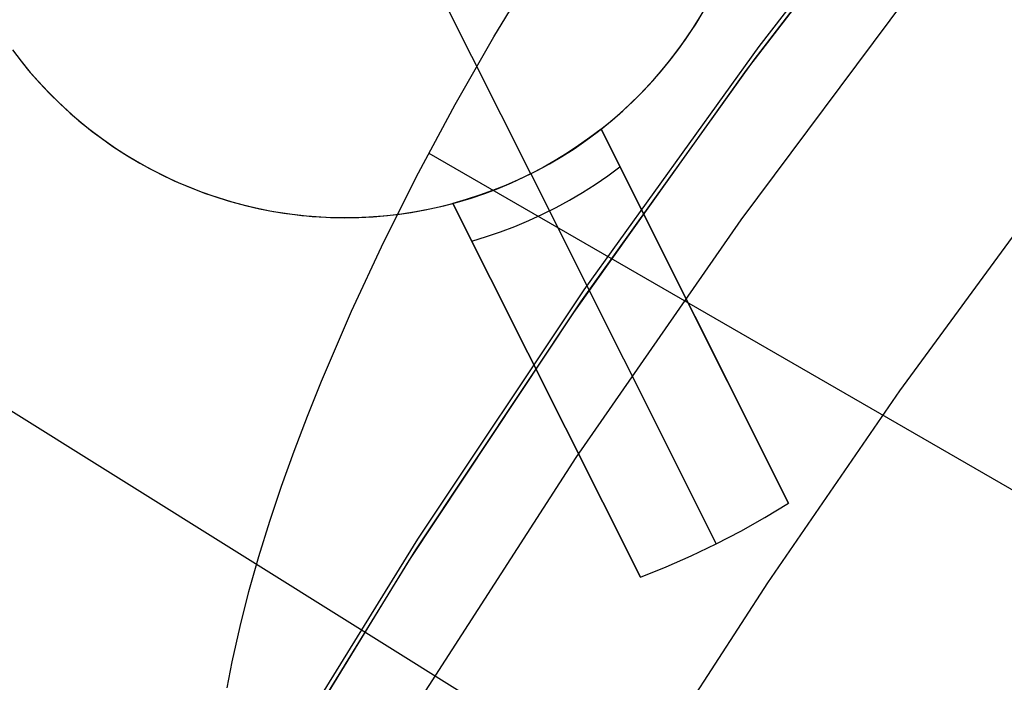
# Model space of a CAD drawing. Header units: millimetres. Extents: x 6239 to 7218, y -13987 to -13139.
# Tile 90 of 256: x 6682 to 6688, y -13430 to -13426. Entities that reach past the tile are written whole.
import ezdxf

# ---------------------------------------------------------------- set-up
doc = ezdxf.new("R2010")
doc.units = ezdxf.units.MM
doc.layers.add('color', color=7, linetype='Continuous')
doc.layers.add('luz', color=7, linetype='Continuous')

msp = doc.modelspace()

# ---------------------------------------------------------------- linework, layer by layer
at = {"color": 7, "true_color": 0xffffff}
for p, q in [((6687.7941, -13424.7939, 71.6662), (6686.6857, -13426.2259, 71.2519)), ((6687.7941, -13424.7939, 71.6662), (6686.6857, -13426.2259, 71.2519)), ((6686.6559, -13426.3075, 88.1), (6687.7527, -13424.8824, 88.1)), ((6686.6559, -13426.3075, 88.1), (6687.7527, -13424.8824, 88.1)), ((6687.703, -13424.9448, 77.6), (6686.6092, -13426.3705, 77.6)), ((6685.0847, -13426.1693, 63.3564), (6685.3272, -13425.7681, 63.4646)), ((6685.0847, -13426.1693, 63.3564), (6685.3272, -13425.7681, 63.4646)), ((6687.6187, -13425.873, 62.1), (6686.5753, -13427.2735, 62.1)), ((6687.6187, -13425.873, 62.1), (6686.5753, -13427.2735, 62.1)), ((6684.852, -13426.5768, 63.2481), (6685.0847, -13426.1693, 63.3564)), ((6684.852, -13426.5768, 63.2481), (6685.0847, -13426.1693, 63.3564)), ((6686.6857, -13426.2259, 71.2519), (6685.6285, -13427.6957, 70.836)), ((6686.6857, -13426.2259, 71.2519), (6685.6285, -13427.6957, 70.836)), ((6685.609, -13427.7696, 88.1), (6686.6559, -13426.3075, 88.1)), ((6685.609, -13427.7696, 88.1), (6686.6559, -13426.3075, 88.1)), ((6686.6092, -13426.3705, 77.6), (6685.5651, -13427.8332, 77.6)), ((6684.6301, -13426.9893, 63.14), (6684.852, -13426.5768, 63.2481)), ((6684.6301, -13426.9893, 63.14), (6684.852, -13426.5768, 63.2481)), ((6684.6925, -13426.8706, 63.1709), (6704.7544, -13438.4533, 63.1709)), ((6684.4205, -13427.4058, 63.0325), (6684.6301, -13426.9893, 63.14)), ((6684.4205, -13427.4058, 63.0325), (6684.6301, -13426.9893, 63.14)), ((6688.365, -13427.1705, 103.0637), (6687.5343, -13428.3066, 103.0637)), ((6688.365, -13427.1705, 103.0637), (6687.5343, -13428.3066, 103.0637)), ((6686.5753, -13427.2735, 62.1), (6685.5797, -13428.7085, 62.1)), ((6686.5753, -13427.2735, 62.1), (6685.5797, -13428.7085, 62.1)), ((6684.2244, -13427.8254, 62.926), (6684.4205, -13427.4058, 63.0325)), ((6684.2244, -13427.8254, 62.926), (6684.4205, -13427.4058, 63.0325)), ((6685.6285, -13427.6957, 70.836), (6684.6238, -13429.2016, 70.4189)), ((6685.6285, -13427.6957, 70.836), (6684.6238, -13429.2016, 70.4189)), ((6684.6131, -13429.2669, 88.1), (6685.609, -13427.7696, 88.1)), ((6684.6131, -13429.2669, 88.1), (6685.609, -13427.7696, 88.1)), ((6684.0432, -13428.2472, 62.8207), (6684.2244, -13427.8254, 62.926)), ((6684.0432, -13428.2472, 62.8207), (6684.2244, -13427.8254, 62.926)), ((6685.5651, -13427.8332, 77.6), (6684.5722, -13429.331, 77.6)), ((6683.9586, -13428.4586, 62.7687), (6684.0432, -13428.2472, 62.8207)), ((6683.9586, -13428.4586, 62.7687), (6684.0432, -13428.2472, 62.8207)), ((6687.5343, -13428.3066, 103.0637), (6686.7361, -13429.4661, 103.0637)), ((6687.5343, -13428.3066, 103.0637), (6686.7361, -13429.4661, 103.0637)), ((6683.8783, -13428.6703, 62.7171), (6683.9586, -13428.4586, 62.7687)), ((6683.8783, -13428.6703, 62.7171), (6683.9586, -13428.4586, 62.7687)), ((6683.8026, -13428.8821, 62.666), (6683.8783, -13428.6703, 62.7171)), ((6683.8026, -13428.8821, 62.666), (6683.8783, -13428.6703, 62.7171)), ((6685.5797, -13428.7085, 62.1), (6684.6333, -13430.1763, 62.1)), ((6685.5797, -13428.7085, 62.1), (6684.6333, -13430.1763, 62.1)), ((6683.7318, -13429.0941, 62.6155), (6683.8026, -13428.8821, 62.666)), ((6683.7318, -13429.0941, 62.6155), (6683.8026, -13428.8821, 62.666)), ((6683.6661, -13429.3061, 62.5655), (6683.7318, -13429.0941, 62.6155)), ((6683.6661, -13429.3061, 62.5655), (6683.7318, -13429.0941, 62.6155)), ((6684.6238, -13429.2016, 70.4189), (6683.6728, -13430.7418, 70.0012)), ((6684.6238, -13429.2016, 70.4189), (6683.6728, -13430.7418, 70.0012)), ((6683.6696, -13430.7977, 88.1), (6684.6131, -13429.2669, 88.1)), ((6683.6696, -13430.7977, 88.1), (6684.6131, -13429.2669, 88.1)), ((6683.6061, -13429.5181, 62.5162), (6683.6661, -13429.3061, 62.5655)), ((6683.6061, -13429.5181, 62.5162), (6683.6661, -13429.3061, 62.5655)), ((6684.5722, -13429.331, 77.6), (6683.6315, -13430.8621, 77.6)), ((6686.7361, -13429.4661, 103.0637), (6685.971, -13430.6478, 103.0637)), ((6686.7361, -13429.4661, 103.0637), (6685.971, -13430.6478, 103.0637)), ((6683.5522, -13429.7303, 62.4675), (6683.6061, -13429.5181, 62.5162)), ((6683.5522, -13429.7303, 62.4675), (6683.6061, -13429.5181, 62.5162)), ((6683.5051, -13429.9426, 62.4196), (6683.5522, -13429.7303, 62.4675)), ((6683.5051, -13429.9426, 62.4196), (6683.5522, -13429.7303, 62.4675)), ((6683.4749, -13430.1004, 62.3846), (6683.5051, -13429.9426, 62.4196)), ((6683.4749, -13430.1004, 62.3846), (6683.5051, -13429.9426, 62.4196))]:
    msp.add_line(p, q, dxfattribs=at)
at = {"layer": 'color', "color": 254, "true_color": 0xcad1ee}
for p, q in [((6685.3075, -13426.9955, 19.7), (6684.7474, -13425.878, 19.7)), ((6686.3038, -13426.0912, 28.2), (6686.3482, -13426.0178, 28.2)), ((6686.3038, -13426.0912, 23.95), (6686.3482, -13426.0178, 23.95)), ((6686.3038, -13426.0912, 28.2), (6686.3482, -13426.0178, 28.2)), ((6686.2906, -13426.1119, 19.7), (6686.336, -13426.0385, 19.7)), ((6686.2906, -13426.1119, 19.7), (6686.336, -13426.0385, 19.7)), ((6686.2427, -13426.1837, 19.7), (6686.2906, -13426.1119, 19.7)), ((6686.2427, -13426.1837, 19.7), (6686.2906, -13426.1119, 19.7)), ((6686.2568, -13426.1632, 28.2), (6686.3038, -13426.0912, 28.2)), ((6686.2568, -13426.1632, 23.95), (6686.3038, -13426.0912, 23.95)), ((6686.2568, -13426.1632, 28.2), (6686.3038, -13426.0912, 28.2)), ((6686.1924, -13426.2538, 19.7), (6686.2427, -13426.1837, 19.7)), ((6686.1924, -13426.2538, 19.7), (6686.2427, -13426.1837, 19.7)), ((6686.2074, -13426.2334, 28.2), (6686.2568, -13426.1632, 28.2)), ((6686.2074, -13426.2334, 23.95), (6686.2568, -13426.1632, 23.95)), ((6686.2074, -13426.2334, 28.2), (6686.2568, -13426.1632, 28.2)), ((6682.1779, -13426.2479, 19.7), (6682.2305, -13426.3163, 19.7)), ((6682.1779, -13426.2479, 19.7), (6682.2305, -13426.3163, 19.7)), ((6686.1396, -13426.3221, 19.7), (6686.1924, -13426.2538, 19.7)), ((6686.1396, -13426.3221, 19.7), (6686.1924, -13426.2538, 19.7)), ((6686.1556, -13426.3019, 28.2), (6686.2074, -13426.2334, 28.2)), ((6686.1556, -13426.3019, 23.95), (6686.2074, -13426.2334, 23.95)), ((6686.1556, -13426.3019, 28.2), (6686.2074, -13426.2334, 28.2)), ((6682.2215, -13426.305, 28.2), (6682.2757, -13426.3716, 28.2)), ((6682.2215, -13426.305, 23.95), (6682.2757, -13426.3716, 23.95)), ((6682.2215, -13426.305, 28.2), (6682.2757, -13426.3716, 28.2)), ((6682.2305, -13426.3163, 19.7), (6682.2853, -13426.383, 19.7)), ((6682.2305, -13426.3163, 19.7), (6682.2853, -13426.383, 19.7)), ((6686.0846, -13426.3886, 19.7), (6686.1396, -13426.3221, 19.7)), ((6686.0846, -13426.3886, 19.7), (6686.1396, -13426.3221, 19.7)), ((6686.1015, -13426.3686, 28.2), (6686.1556, -13426.3019, 28.2)), ((6686.1015, -13426.3686, 23.95), (6686.1556, -13426.3019, 23.95)), ((6686.1015, -13426.3686, 28.2), (6686.1556, -13426.3019, 28.2)), ((6682.2757, -13426.3716, 28.2), (6682.3322, -13426.4363, 28.2)), ((6682.2757, -13426.3716, 23.95), (6682.3322, -13426.4363, 23.95)), ((6682.2757, -13426.3716, 28.2), (6682.3322, -13426.4363, 28.2)), ((6682.2853, -13426.383, 19.7), (6682.3425, -13426.4476, 19.7)), ((6682.2853, -13426.383, 19.7), (6682.3425, -13426.4476, 19.7)), ((6686.0452, -13426.4334, 28.2), (6686.1015, -13426.3686, 28.2)), ((6686.0452, -13426.4334, 23.95), (6686.1015, -13426.3686, 23.95)), ((6686.0452, -13426.4334, 28.2), (6686.1015, -13426.3686, 28.2)), ((6682.3322, -13426.4363, 28.2), (6682.3909, -13426.4991, 28.2)), ((6682.3322, -13426.4363, 23.95), (6682.3909, -13426.4991, 23.95)), ((6682.3322, -13426.4363, 28.2), (6682.3909, -13426.4991, 28.2)), ((6685.9866, -13426.4962, 28.2), (6686.0452, -13426.4334, 28.2)), ((6685.9866, -13426.4962, 23.95), (6686.0452, -13426.4334, 23.95)), ((6685.9866, -13426.4962, 28.2), (6686.0452, -13426.4334, 28.2)), ((6686.0272, -13426.4531, 19.7), (6686.0846, -13426.3886, 19.7)), ((6686.0272, -13426.4531, 19.7), (6686.0846, -13426.3886, 19.7)), ((6682.3425, -13426.4476, 19.7), (6682.4018, -13426.5103, 19.7)), ((6682.3425, -13426.4476, 19.7), (6682.4018, -13426.5103, 19.7)), ((6682.3909, -13426.4991, 28.2), (6682.4516, -13426.5597, 28.2)), ((6682.3909, -13426.4991, 23.95), (6682.4516, -13426.5597, 23.95)), ((6682.3909, -13426.4991, 28.2), (6682.4516, -13426.5597, 28.2)), ((6685.9259, -13426.557, 28.2), (6685.9866, -13426.4962, 28.2)), ((6685.9259, -13426.557, 23.95), (6685.9866, -13426.4962, 23.95)), ((6685.9259, -13426.557, 28.2), (6685.9866, -13426.4962, 28.2)), ((6685.9677, -13426.5156, 19.7), (6686.0272, -13426.4531, 19.7)), ((6685.9677, -13426.5156, 19.7), (6686.0272, -13426.4531, 19.7)), ((6682.4018, -13426.5103, 19.7), (6682.4633, -13426.5709, 19.7)), ((6682.4018, -13426.5103, 19.7), (6682.4633, -13426.5709, 19.7)), ((6682.4516, -13426.5597, 28.2), (6682.5145, -13426.6183, 28.2)), ((6682.4516, -13426.5597, 23.95), (6682.5145, -13426.6183, 23.95)), ((6682.4516, -13426.5597, 28.2), (6682.5145, -13426.6183, 28.2)), ((6685.8632, -13426.6157, 28.2), (6685.9259, -13426.557, 28.2)), ((6685.8632, -13426.6157, 23.95), (6685.9259, -13426.557, 23.95)), ((6685.8632, -13426.6157, 28.2), (6685.9259, -13426.557, 28.2)), ((6685.9061, -13426.576, 19.7), (6685.9677, -13426.5156, 19.7)), ((6685.9061, -13426.576, 19.7), (6685.9677, -13426.5156, 19.7)), ((6682.4633, -13426.5709, 19.7), (6682.5268, -13426.6293, 19.7)), ((6682.4633, -13426.5709, 19.7), (6682.5268, -13426.6293, 19.7)), ((6682.5145, -13426.6183, 28.2), (6682.5793, -13426.6747, 28.2)), ((6682.5145, -13426.6183, 23.95), (6682.5793, -13426.6747, 23.95)), ((6682.5145, -13426.6183, 28.2), (6682.5793, -13426.6747, 28.2)), ((6685.7985, -13426.6721, 28.2), (6685.8632, -13426.6157, 28.2)), ((6685.7985, -13426.6721, 23.95), (6685.8632, -13426.6157, 23.95)), ((6685.7985, -13426.6721, 28.2), (6685.8632, -13426.6157, 28.2)), ((6685.8424, -13426.6342, 19.7), (6685.9061, -13426.576, 19.7)), ((6685.8424, -13426.6342, 19.7), (6685.9061, -13426.576, 19.7)), ((6682.5268, -13426.6293, 19.7), (6682.5923, -13426.6855, 19.7)), ((6682.5268, -13426.6293, 19.7), (6682.5923, -13426.6855, 19.7)), ((6682.5793, -13426.6747, 28.2), (6682.646, -13426.7288, 28.2)), ((6682.5793, -13426.6747, 23.95), (6682.646, -13426.7288, 23.95)), ((6682.5793, -13426.6747, 28.2), (6682.646, -13426.7288, 28.2)), ((6685.7319, -13426.7264, 28.2), (6685.7985, -13426.6721, 28.2)), ((6685.7319, -13426.7264, 23.95), (6685.7985, -13426.6721, 23.95)), ((6685.7319, -13426.7264, 28.2), (6685.7985, -13426.6721, 28.2)), ((6685.7767, -13426.6903, 19.7), (6685.8424, -13426.6342, 19.7)), ((6685.7767, -13426.6903, 19.7), (6685.8424, -13426.6342, 19.7)), ((6682.5923, -13426.6855, 19.7), (6682.6597, -13426.7394, 19.7)), ((6682.5923, -13426.6855, 19.7), (6682.6597, -13426.7394, 19.7)), ((6682.646, -13426.7288, 28.2), (6682.7145, -13426.7806, 28.2)), ((6682.646, -13426.7288, 23.95), (6682.7145, -13426.7806, 23.95)), ((6682.646, -13426.7288, 28.2), (6682.7145, -13426.7806, 28.2)), ((6682.6597, -13426.7394, 19.7), (6682.7289, -13426.791, 19.7)), ((6682.6597, -13426.7394, 19.7), (6682.7289, -13426.791, 19.7)), ((6685.7319, -13426.7264, 22.3699), (6685.665, -13426.7771, 22.3699)), ((6685.7319, -13426.7264, 22.3699), (6685.665, -13426.7771, 22.3699)), ((6685.7092, -13426.744, 19.7), (6685.7767, -13426.6903, 19.7)), ((6685.7092, -13426.744, 19.7), (6685.7767, -13426.6903, 19.7)), ((6685.7319, -13426.7264, 22.3699), (6686.8634, -13428.9841, 26.7)), ((6686.8634, -13428.9841, 28.2), (6685.7319, -13426.7264, 28.2)), ((6685.7319, -13426.7264, 28.2), (6685.7319, -13426.7264, 22.3699)), ((6685.7319, -13426.7264, 22.3699), (6686.8634, -13428.9841, 26.7)), ((6686.4953, -13428.2497, 25.2849), (6685.7319, -13426.7264, 25.2849)), ((6685.7319, -13426.7264, 28.2), (6685.7319, -13426.7264, 22.3699)), ((6686.8634, -13428.9841, 28.2), (6685.7319, -13426.7264, 28.2)), ((6682.7145, -13426.7806, 28.2), (6682.7847, -13426.83, 28.2)), ((6682.7145, -13426.7806, 23.95), (6682.7847, -13426.83, 23.95)), ((6682.7145, -13426.7806, 28.2), (6682.7847, -13426.83, 28.2)), ((6682.7289, -13426.791, 19.7), (6682.7998, -13426.8401, 19.7)), ((6682.7289, -13426.791, 19.7), (6682.7998, -13426.8401, 19.7)), ((6685.5687, -13426.8442, 19.7), (6685.6398, -13426.7953, 19.7)), ((6685.5687, -13426.8442, 19.7), (6685.6398, -13426.7953, 19.7)), ((6685.665, -13426.7771, 22.3699), (6685.5965, -13426.8255, 22.3699)), ((6685.665, -13426.7771, 22.3699), (6685.5965, -13426.8255, 22.3699)), ((6685.6398, -13426.7953, 19.7), (6685.7092, -13426.744, 19.7)), ((6685.6398, -13426.7953, 19.7), (6685.7092, -13426.744, 19.7)), ((6682.7847, -13426.83, 28.2), (6682.8566, -13426.8769, 28.2)), ((6682.7847, -13426.83, 23.95), (6682.8566, -13426.8769, 23.95)), ((6682.7847, -13426.83, 28.2), (6682.8566, -13426.8769, 28.2)), ((6682.7998, -13426.8401, 19.7), (6682.8725, -13426.8868, 19.7)), ((6682.7998, -13426.8401, 19.7), (6682.8725, -13426.8868, 19.7)), ((6685.496, -13426.8907, 19.7), (6685.5687, -13426.8442, 19.7)), ((6685.496, -13426.8907, 19.7), (6685.5687, -13426.8442, 19.7)), ((6685.5965, -13426.8255, 22.3699), (6685.5264, -13426.8716, 22.3699)), ((6685.5965, -13426.8255, 22.3699), (6685.5264, -13426.8716, 22.3699)), ((6682.8566, -13426.8769, 28.2), (6682.9301, -13426.9214, 28.2)), ((6682.8566, -13426.8769, 23.95), (6682.9301, -13426.9214, 23.95)), ((6682.8566, -13426.8769, 28.2), (6682.9301, -13426.9214, 28.2)), ((6682.8725, -13426.8868, 19.7), (6682.9466, -13426.9309, 19.7)), ((6682.8725, -13426.8868, 19.7), (6682.9466, -13426.9309, 19.7)), ((6685.4549, -13426.9154, 22.3699), (6685.3818, -13426.9567, 22.3699)), ((6685.4549, -13426.9154, 22.3699), (6685.3818, -13426.9567, 22.3699)), ((6685.4217, -13426.9346, 19.7), (6685.496, -13426.8907, 19.7)), ((6685.4217, -13426.9346, 19.7), (6685.496, -13426.8907, 19.7)), ((6685.5264, -13426.8716, 22.3699), (6685.4549, -13426.9154, 22.3699)), ((6685.5264, -13426.8716, 22.3699), (6685.4549, -13426.9154, 22.3699)), ((6682.9301, -13426.9214, 28.2), (6683.0051, -13426.9633, 28.2)), ((6682.9301, -13426.9214, 23.95), (6683.0051, -13426.9633, 23.95)), ((6682.9301, -13426.9214, 28.2), (6683.0051, -13426.9633, 28.2)), ((6682.9466, -13426.9309, 19.7), (6683.0223, -13426.9724, 19.7)), ((6682.9466, -13426.9309, 19.7), (6683.0223, -13426.9724, 19.7)), ((6683.0051, -13426.9633, 28.2), (6683.0814, -13427.0026, 28.2)), ((6683.0051, -13426.9633, 23.95), (6683.0814, -13427.0026, 23.95)), ((6683.0051, -13426.9633, 28.2), (6683.0814, -13427.0026, 28.2)), ((6683.0223, -13426.9724, 19.7), (6683.0993, -13427.0113, 19.7)), ((6683.0223, -13426.9724, 19.7), (6683.0993, -13427.0113, 19.7)), ((6685.2687, -13427.0145, 19.7), (6685.3459, -13426.9759, 19.7)), ((6685.2687, -13427.0145, 19.7), (6685.3459, -13426.9759, 19.7)), ((6685.3818, -13426.9567, 22.3699), (6685.3075, -13426.9955, 22.3699)), ((6685.3818, -13426.9567, 22.3699), (6685.3075, -13426.9955, 22.3699)), ((6685.3459, -13426.9759, 19.7), (6685.4217, -13426.9346, 19.7)), ((6685.3459, -13426.9759, 19.7), (6685.4217, -13426.9346, 19.7)), ((6685.7721, -13427.008, 22.8029), (6685.846, -13426.9541, 22.8029)), ((6683.0814, -13427.0026, 28.2), (6683.1591, -13427.0393, 28.2)), ((6683.0814, -13427.0026, 23.95), (6683.1591, -13427.0393, 23.95)), ((6683.0814, -13427.0026, 28.2), (6683.1591, -13427.0393, 28.2)), ((6683.0993, -13427.0113, 19.7), (6683.1777, -13427.0475, 19.7)), ((6683.0993, -13427.0113, 19.7), (6683.1777, -13427.0475, 19.7)), ((6685.2319, -13427.0319, 22.3699), (6685.1551, -13427.0656, 22.3699)), ((6685.2319, -13427.0319, 22.3699), (6685.1551, -13427.0656, 22.3699)), ((6685.1903, -13427.0505, 19.7), (6685.2687, -13427.0145, 19.7)), ((6685.1903, -13427.0505, 19.7), (6685.2687, -13427.0145, 19.7)), ((6685.3075, -13426.9955, 22.3699), (6685.2319, -13427.0319, 22.3699)), ((6685.3075, -13426.9955, 22.3699), (6685.2319, -13427.0319, 22.3699)), ((6685.3075, -13426.9955, 22.3699), (6686.4276, -13429.2306, 26.7)), ((6685.3075, -13426.9955, 19.7), (6685.3075, -13426.9955, 22.3699)), ((6685.6966, -13427.0594, 22.8029), (6685.7721, -13427.008, 22.8029)), ((6683.1591, -13427.0393, 28.2), (6683.238, -13427.0732, 28.2)), ((6683.1591, -13427.0393, 23.95), (6683.238, -13427.0732, 23.95)), ((6683.1591, -13427.0393, 28.2), (6683.238, -13427.0732, 28.2)), ((6683.1777, -13427.0475, 19.7), (6683.2572, -13427.081, 19.7)), ((6683.1777, -13427.0475, 19.7), (6683.2572, -13427.081, 19.7)), ((6683.238, -13427.0732, 28.2), (6683.318, -13427.1045, 28.2)), ((6683.238, -13427.0732, 23.95), (6683.318, -13427.1045, 23.95)), ((6683.238, -13427.0732, 28.2), (6683.318, -13427.1045, 28.2)), ((6683.2572, -13427.081, 19.7), (6683.3378, -13427.1118, 19.7)), ((6683.2572, -13427.081, 19.7), (6683.3378, -13427.1118, 19.7)), ((6685.0772, -13427.0968, 22.3699), (6684.9983, -13427.1253, 22.3699)), ((6685.0772, -13427.0968, 22.3699), (6684.9983, -13427.1253, 22.3699)), ((6685.0299, -13427.1143, 19.7), (6685.1107, -13427.0838, 19.7)), ((6685.0299, -13427.1143, 19.7), (6685.1107, -13427.0838, 19.7)), ((6685.1551, -13427.0656, 22.3699), (6685.0772, -13427.0968, 22.3699)), ((6685.1551, -13427.0656, 22.3699), (6685.0772, -13427.0968, 22.3699)), ((6685.1107, -13427.0838, 19.7), (6685.1903, -13427.0505, 19.7)), ((6685.1107, -13427.0838, 19.7), (6685.1903, -13427.0505, 19.7)), ((6685.6193, -13427.1083, 22.8029), (6685.6966, -13427.0594, 22.8029)), ((6683.318, -13427.1045, 28.2), (6683.399, -13427.133, 28.2)), ((6683.318, -13427.1045, 23.95), (6683.399, -13427.133, 23.95)), ((6683.318, -13427.1045, 28.2), (6683.399, -13427.133, 28.2)), ((6683.3378, -13427.1118, 19.7), (6683.4195, -13427.1397, 19.7)), ((6683.3378, -13427.1118, 19.7), (6683.4195, -13427.1397, 19.7)), ((6683.399, -13427.133, 28.2), (6683.481, -13427.1586, 28.2)), ((6683.399, -13427.133, 23.95), (6683.481, -13427.1586, 23.95)), ((6683.399, -13427.133, 28.2), (6683.481, -13427.1586, 28.2)), ((6683.4195, -13427.1397, 19.7), (6683.5021, -13427.1648, 19.7)), ((6683.4195, -13427.1397, 19.7), (6683.5021, -13427.1648, 19.7)), ((6684.9185, -13427.1512, 22.3699), (6684.8378, -13427.1744, 22.3699)), ((6684.9185, -13427.1512, 22.3699), (6684.8378, -13427.1744, 22.3699)), ((6684.8655, -13427.1668, 19.7), (6684.9482, -13427.1419, 19.7)), ((6684.8655, -13427.1668, 19.7), (6684.9482, -13427.1419, 19.7)), ((6684.9983, -13427.1253, 22.3699), (6684.9185, -13427.1512, 22.3699)), ((6684.9983, -13427.1253, 22.3699), (6684.9185, -13427.1512, 22.3699)), ((6684.9482, -13427.1419, 19.7), (6685.0299, -13427.1143, 19.7)), ((6684.9482, -13427.1419, 19.7), (6685.0299, -13427.1143, 19.7)), ((6685.4602, -13427.1983, 22.8029), (6685.5405, -13427.1546, 22.8029)), ((6685.5405, -13427.1546, 22.8029), (6685.6193, -13427.1083, 22.8029)), ((6683.481, -13427.1586, 28.2), (6683.5637, -13427.1815, 28.2)), ((6683.481, -13427.1586, 23.95), (6683.5637, -13427.1815, 23.95)), ((6683.481, -13427.1586, 28.2), (6683.5637, -13427.1815, 28.2)), ((6683.5021, -13427.1648, 19.7), (6683.5855, -13427.187, 19.7)), ((6683.5021, -13427.1648, 19.7), (6683.5855, -13427.187, 19.7)), ((6683.5637, -13427.1815, 28.2), (6683.6473, -13427.2015, 28.2)), ((6683.5637, -13427.1815, 23.95), (6683.6473, -13427.2015, 23.95)), ((6683.5637, -13427.1815, 28.2), (6683.6473, -13427.2015, 28.2)), ((6683.5855, -13427.187, 19.7), (6683.6696, -13427.2063, 19.7)), ((6683.5855, -13427.187, 19.7), (6683.6696, -13427.2063, 19.7)), ((6683.6473, -13427.2015, 28.2), (6683.7314, -13427.2186, 28.2)), ((6683.6473, -13427.2015, 23.95), (6683.7314, -13427.2186, 23.95)), ((6683.6473, -13427.2015, 28.2), (6683.7314, -13427.2186, 28.2)), ((6683.6696, -13427.2063, 19.7), (6683.7543, -13427.2227, 19.7)), ((6683.6696, -13427.2063, 19.7), (6683.7543, -13427.2227, 19.7)), ((6684.586, -13427.2285, 28.2), (6684.6706, -13427.2134, 28.2)), ((6684.586, -13427.2285, 23.95), (6684.6706, -13427.2134, 23.95)), ((6684.586, -13427.2285, 28.2), (6684.6706, -13427.2134, 28.2)), ((6684.6131, -13427.224, 19.7), (6684.6979, -13427.2078, 19.7)), ((6684.6131, -13427.224, 19.7), (6684.6979, -13427.2078, 19.7)), ((6684.6706, -13427.2134, 28.2), (6684.7545, -13427.1953, 28.2)), ((6684.6706, -13427.2134, 23.95), (6684.7545, -13427.1953, 23.95)), ((6684.6706, -13427.2134, 28.2), (6684.7545, -13427.1953, 28.2)), ((6684.6979, -13427.2078, 19.7), (6684.7821, -13427.1888, 19.7)), ((6684.6979, -13427.2078, 19.7), (6684.7821, -13427.1888, 19.7)), ((6684.7545, -13427.1953, 28.2), (6684.8378, -13427.1744, 28.2)), ((6684.7545, -13427.1953, 23.95), (6684.8378, -13427.1744, 23.95)), ((6684.7545, -13427.1953, 28.2), (6684.8378, -13427.1744, 28.2)), ((6684.7821, -13427.1888, 19.7), (6684.8655, -13427.1668, 19.7)), ((6684.7821, -13427.1888, 19.7), (6684.8655, -13427.1668, 19.7)), ((6685.9694, -13429.4322, 26.7), (6684.8378, -13427.1744, 22.3699)), ((6684.8378, -13427.1744, 28.2), (6685.9694, -13429.4322, 28.2)), ((6684.8378, -13427.1744, 22.3699), (6684.8378, -13427.1744, 28.2)), ((6685.9694, -13429.4322, 26.7), (6684.8378, -13427.1744, 22.3699)), ((6685.6013, -13428.6977, 25.2849), (6684.8378, -13427.1744, 25.2849)), ((6684.8378, -13427.1744, 22.3699), (6684.8378, -13427.1744, 28.2)), ((6684.8378, -13427.1744, 28.2), (6685.9694, -13429.4322, 28.2)), ((6685.3785, -13427.2392, 22.8029), (6685.4602, -13427.1983, 22.8029)), ((6683.7314, -13427.2186, 28.2), (6683.8161, -13427.2328, 28.2)), ((6683.7314, -13427.2186, 23.95), (6683.8161, -13427.2328, 23.95)), ((6683.7314, -13427.2186, 28.2), (6683.8161, -13427.2328, 28.2)), ((6683.7543, -13427.2227, 19.7), (6683.8396, -13427.2362, 19.7)), ((6683.7543, -13427.2227, 19.7), (6683.8396, -13427.2362, 19.7)), ((6683.8161, -13427.2328, 28.2), (6683.9013, -13427.2441, 28.2)), ((6683.8161, -13427.2328, 23.95), (6683.9013, -13427.2441, 23.95)), ((6683.8161, -13427.2328, 28.2), (6683.9013, -13427.2441, 28.2)), ((6683.8396, -13427.2362, 19.7), (6683.9252, -13427.2467, 19.7)), ((6683.8396, -13427.2362, 19.7), (6683.9252, -13427.2467, 19.7)), ((6683.9013, -13427.2441, 28.2), (6683.9868, -13427.2525, 28.2)), ((6683.9013, -13427.2441, 23.95), (6683.9868, -13427.2525, 23.95)), ((6683.9013, -13427.2441, 28.2), (6683.9868, -13427.2525, 28.2)), ((6683.9252, -13427.2467, 19.7), (6684.0112, -13427.2543, 19.7)), ((6683.9252, -13427.2467, 19.7), (6684.0112, -13427.2543, 19.7)), ((6683.9868, -13427.2525, 28.2), (6684.0725, -13427.2579, 28.2)), ((6683.9868, -13427.2525, 23.95), (6684.0725, -13427.2579, 23.95)), ((6683.9868, -13427.2525, 28.2), (6684.0725, -13427.2579, 28.2)), ((6684.0112, -13427.2543, 19.7), (6684.0974, -13427.2589, 19.7)), ((6684.0112, -13427.2543, 19.7), (6684.0974, -13427.2589, 19.7)), ((6684.0725, -13427.2579, 28.2), (6684.1583, -13427.2603, 28.2)), ((6684.0725, -13427.2579, 23.95), (6684.1583, -13427.2603, 23.95)), ((6684.0725, -13427.2579, 28.2), (6684.1583, -13427.2603, 28.2)), ((6684.0974, -13427.2589, 19.7), (6684.1837, -13427.2605, 19.7)), ((6684.0974, -13427.2589, 19.7), (6684.1837, -13427.2605, 19.7)), ((6684.1583, -13427.2603, 28.2), (6684.2442, -13427.2599, 28.2)), ((6684.1583, -13427.2603, 23.95), (6684.2442, -13427.2599, 23.95)), ((6684.1583, -13427.2603, 28.2), (6684.2442, -13427.2599, 28.2)), ((6684.1837, -13427.2605, 19.7), (6684.27, -13427.2591, 19.7)), ((6684.1837, -13427.2605, 19.7), (6684.27, -13427.2591, 19.7)), ((6684.2442, -13427.2599, 28.2), (6684.33, -13427.2564, 28.2)), ((6684.2442, -13427.2599, 23.95), (6684.33, -13427.2564, 23.95)), ((6684.2442, -13427.2599, 28.2), (6684.33, -13427.2564, 28.2)), ((6684.27, -13427.2591, 19.7), (6684.3561, -13427.2548, 19.7)), ((6684.27, -13427.2591, 19.7), (6684.3561, -13427.2548, 19.7)), ((6684.33, -13427.2564, 28.2), (6684.4157, -13427.2501, 28.2)), ((6684.33, -13427.2564, 23.95), (6684.4157, -13427.2501, 23.95)), ((6684.33, -13427.2564, 28.2), (6684.4157, -13427.2501, 28.2)), ((6684.3561, -13427.2548, 19.7), (6684.4421, -13427.2475, 19.7)), ((6684.3561, -13427.2548, 19.7), (6684.4421, -13427.2475, 19.7)), ((6684.4157, -13427.2501, 28.2), (6684.501, -13427.2408, 28.2)), ((6684.4157, -13427.2501, 23.95), (6684.501, -13427.2408, 23.95)), ((6684.4157, -13427.2501, 28.2), (6684.501, -13427.2408, 28.2)), ((6684.4421, -13427.2475, 19.7), (6684.5278, -13427.2372, 19.7)), ((6684.4421, -13427.2475, 19.7), (6684.5278, -13427.2372, 19.7)), ((6684.501, -13427.2408, 28.2), (6684.586, -13427.2285, 28.2)), ((6684.501, -13427.2408, 23.95), (6684.586, -13427.2285, 23.95)), ((6684.501, -13427.2408, 28.2), (6684.586, -13427.2285, 28.2)), ((6684.5278, -13427.2372, 19.7), (6684.6131, -13427.224, 19.7)), ((6684.5278, -13427.2372, 19.7), (6684.6131, -13427.224, 19.7)), ((6685.2954, -13427.2774, 22.8029), (6685.3785, -13427.2392, 22.8029)), ((6685.1258, -13427.3455, 22.8029), (6685.2112, -13427.3129, 22.8029)), ((6685.2112, -13427.3129, 22.8029), (6685.2954, -13427.2774, 22.8029)), ((6684.952, -13427.4021, 22.8029), (6685.0394, -13427.3752, 22.8029)), ((6685.0394, -13427.3752, 22.8029), (6685.1258, -13427.3455, 22.8029)), ((6686.2976, -13427.8552, 24.5266), (6686.2976, -13427.8552, 28.2)), ((6685.4036, -13428.3033, 28.2), (6685.4036, -13428.3033, 24.5266)), ((6686.7209, -13429.0711, 26.7), (6686.8634, -13428.9841, 26.7)), ((6686.7209, -13429.0711, 28.2), (6686.8634, -13428.9841, 28.2)), ((6686.7209, -13429.0711, 26.7), (6686.8634, -13428.9841, 26.7)), ((6686.7209, -13429.0711, 27.45), (6686.8634, -13428.9841, 27.45)), ((6686.7209, -13429.0711, 28.2), (6686.8634, -13428.9841, 28.2)), ((6686.8634, -13428.9841, 26.7), (6686.8634, -13428.9841, 28.2)), ((6686.8634, -13428.9841, 26.7), (6686.8634, -13428.9841, 28.2)), ((6686.5756, -13429.1533, 26.7), (6686.7209, -13429.0711, 26.7)), ((6686.5756, -13429.1533, 28.2), (6686.7209, -13429.0711, 28.2)), ((6686.5756, -13429.1533, 26.7), (6686.7209, -13429.0711, 26.7)), ((6686.5756, -13429.1533, 27.45), (6686.7209, -13429.0711, 27.45)), ((6686.5756, -13429.1533, 28.2), (6686.7209, -13429.0711, 28.2)), ((6686.4276, -13429.2306, 26.7), (6686.5756, -13429.1533, 26.7)), ((6686.4276, -13429.2306, 28.2), (6686.5756, -13429.1533, 28.2)), ((6686.4276, -13429.2306, 26.7), (6686.5756, -13429.1533, 26.7)), ((6686.4276, -13429.2306, 27.45), (6686.5756, -13429.1533, 27.45)), ((6686.4276, -13429.2306, 28.2), (6686.5756, -13429.1533, 28.2)), ((6686.2771, -13429.3029, 26.7), (6686.4276, -13429.2306, 26.7)), ((6686.2771, -13429.3029, 28.2), (6686.4276, -13429.2306, 28.2)), ((6686.2771, -13429.3029, 26.7), (6686.4276, -13429.2306, 26.7)), ((6686.2771, -13429.3029, 27.45), (6686.4276, -13429.2306, 27.45)), ((6686.2771, -13429.3029, 28.2), (6686.4276, -13429.2306, 28.2)), ((6686.4276, -13429.2306, 26.7), (6686.4276, -13429.2306, 28.2)), ((6686.1243, -13429.3701, 26.7), (6686.2771, -13429.3029, 26.7)), ((6686.1243, -13429.3701, 28.2), (6686.2771, -13429.3029, 28.2)), ((6686.1243, -13429.3701, 26.7), (6686.2771, -13429.3029, 26.7)), ((6686.1243, -13429.3701, 27.45), (6686.2771, -13429.3029, 27.45)), ((6686.1243, -13429.3701, 28.2), (6686.2771, -13429.3029, 28.2)), ((6685.9694, -13429.4322, 26.7), (6686.1243, -13429.3701, 26.7)), ((6685.9694, -13429.4322, 28.2), (6686.1243, -13429.3701, 28.2)), ((6685.9694, -13429.4322, 26.7), (6686.1243, -13429.3701, 26.7)), ((6685.9694, -13429.4322, 27.45), (6686.1243, -13429.3701, 27.45)), ((6685.9694, -13429.4322, 28.2), (6686.1243, -13429.3701, 28.2)), ((6685.9694, -13429.4322, 28.2), (6685.9694, -13429.4322, 26.7)), ((6685.9694, -13429.4322, 28.2), (6685.9694, -13429.4322, 26.7))]:
    msp.add_line(p, q, dxfattribs=at)
at = {"layer": 'luz', "color": 254, "true_color": 0xcad1ee}
for p, q in [((6601.4381, -13377.9846, -34.05), (6855.5204, -13536.737, -34.05)), ((6601.4381, -13377.9846, -32.55), (6855.5204, -13536.737, -32.55))]:
    msp.add_line(p, q, dxfattribs=at)

doc.saveas('drawing.dxf')
